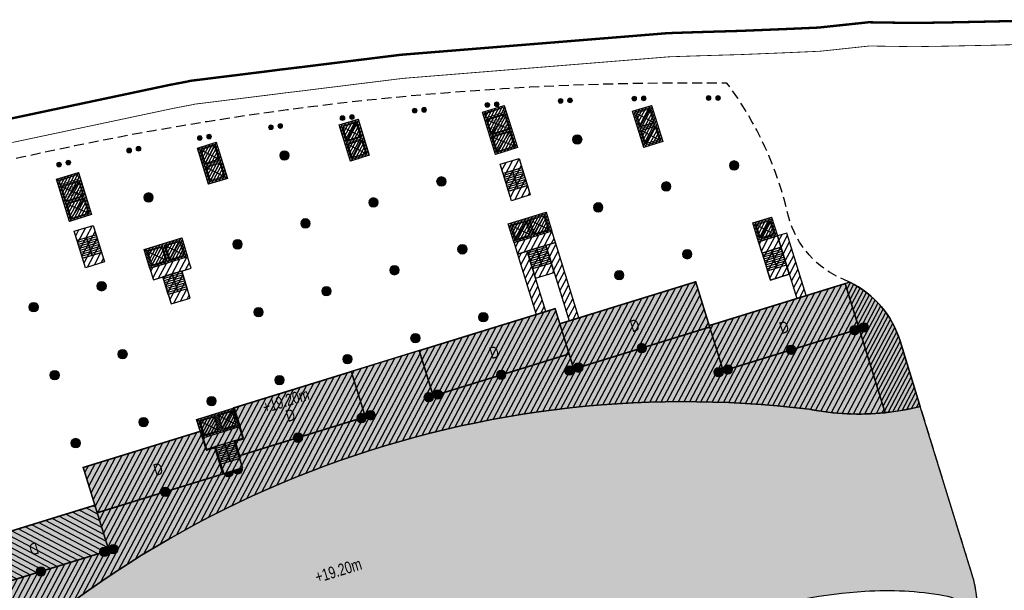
# Model space of a CAD drawing. Header units: millimetres. Extents: x -1402 to -179, y -280 to 6164.
# Tile 80 of 212: x -646 to -521, y 1891 to 1963. Entities that reach past the tile are written whole.
import ezdxf

# ---------------------------------------------------------------- set-up
doc = ezdxf.new("R2010")
doc.units = ezdxf.units.MM
for name, pattern in [('AJN-Limite', [1.25, 0.5, -0.25, 0, -0.25, 0, -0.25]), ('AJN-Projection', [0.375, 0.25, -0.125]), ('DASH', [0.35, 0.25, -0.1])]:
    doc.linetypes.add(name, pattern=pattern)
doc.layers.get('0').update_dxf_attribs({"linetype": 'CONTINUOUS'})
for name, color, linetype, lineweight in [('AJN-2-POT 120', 2, 'CONTINUOUS', 20), ('AJN-2-POT 60', 2, 'CONTINUOUS', 20), ('AJN-2-SBT-C', 2, 'CONTINUOUS', 20), ('AJN-5-ASC-C', 230, 'CONTINUOUS', 30), ('AJN-7-500-A', 10, 'CONTINUOUS', 18), ('GEO-1-LIM-V', 10, 'AJN-Limite', 25)]:
    doc.layers.add(name, color=color, linetype=linetype, lineweight=lineweight)
for name, color, linetype, true_color in [('AJN-2-SBT-H', 7, 'CONTINUOUS', 0x6e6e6e), ('AJN-9-SRF-MARINHORIZON-CIRCULATION 50 %', 7, 'CONTINUOUS', 0xff80ff), ('AJN-9-SRF-MARINHORIZON-CIRUCLATION 100 %', 7, 'CONTINUOUS', 0xd100d1), ('AJN-9-SRF-MARINHORIZON-HOUSING DUPLEX', 7, 'CONTINUOUS', 0x96cd7e), ('AJN-9-SRF-MARINHORIZON-NOT ACCESSIBLE', 7, 'CONTINUOUS', 0xcd6928), ('AJN-9-SRF-MARINHORIZON-TERRACE 50%', 7, 'CONTINUOUS', 0xf8d731)]:
    doc.layers.add(name, color=color, linetype=linetype, true_color=true_color)
for name, color, linetype in [('AJN-2-SBT-P', 251, 'AJN-Projection'), ('AJN-2-SBT-V', 51, 'CONTINUOUS'), ('AJN-8-251-H', 251, 'CONTINUOUS'), ('AJN-8-254-H', 254, 'CONTINUOUS')]:
    doc.layers.add(name, color=color, linetype=linetype)
doc.layers.add('AJN-6-Etang', color=7, linetype='CONTINUOUS', lineweight=15, true_color=0x46a499)
doc.styles.get("Standard").update_dxf_attribs({"font": 'rs.shx', "bigfont": 'hztxt.shx'})

# ---------------------------------------------------------------- blocks, each defined once
blk = doc.blocks.new('1.20diam')
at = {"layer": 'AJN-2-SBT-H'}
h = blk.add_hatch(color=256, dxfattribs=at)
h.dxf.hatch_style = 1
edge = h.paths.add_edge_path()
edge.add_arc((0, 0), 0.6, 0, 360)
at = {"layer": 'AJN-2-POT 120', "linetype": 'Continuous'}
blk.add_circle((0, 0), 0.6, dxfattribs=at)
blk = doc.blocks.new('POT 2X1.2')
at = {"layer": 'AJN-2-POT 120', "linetype": 'Continuous', "rotation": 321.8181818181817}
for p in [(-0.6000000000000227, 0), (0.5999999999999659, 0)]:
    blk.add_blockref('1.20diam', p, dxfattribs=at)
blk = doc.blocks.new('A$C031E58AA')
at = {"layer": 'AJN-2-SBT-H'}
h = blk.add_hatch(color=256, dxfattribs=at)
h.dxf.hatch_style = 1
h.paths.add_polyline_path([(-0.6, 0, 1), (0.6, 0)])
at = {"layer": 'AJN-2-POT 120', "linetype": 'Continuous'}
blk.add_line((0.6000000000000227, 0), (-0.6000000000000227, 0), dxfattribs=at)
blk.add_arc((0, 7.73070496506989e-12), 0.6, 180.0000000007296, 359.9999999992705, dxfattribs=at)
blk = doc.blocks.new('A$C4C7835BE')
for p in [(-0.6000000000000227, 0), (0.6000000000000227, 0)]:
    blk.add_blockref('A$C031E58AA', p)
blk = doc.blocks.new('0.60diam')
at = {"layer": 'AJN-2-SBT-H'}
h = blk.add_hatch(color=256, dxfattribs=at)
h.dxf.hatch_style = 1
edge = h.paths.add_edge_path()
edge.add_arc((0, 5.684341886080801e-14), 0.3, 0, 360)
at = {"layer": 'AJN-2-POT 60', "linetype": 'Continuous'}
blk.add_circle((0, 5.684341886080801e-14), 0.3, dxfattribs=at)
blk = doc.blocks.new('POT 2X0.6')
at = {"layer": 'AJN-2-POT 60'}
for p in [(-0.599999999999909, 0), (-0.599999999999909, 0), (0.6000000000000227, 0), (0.6000000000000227, 0)]:
    blk.add_blockref('0.60diam', p, dxfattribs=at)
blk = doc.blocks.new('A$C46E24FA1')
at = {"layer": 'AJN-2-SBT-V', "linetype": 'Continuous'}
for p, q in [((-2.273736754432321e-13, 2.340000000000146), (1.249999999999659, 2.340000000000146)), ((0, 0), (0, 2.3400000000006)), ((-3.410605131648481e-13, 2.079999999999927), (1.249999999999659, 2.079999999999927)), ((-2.273736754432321e-13, 1.819999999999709), (1.249999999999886, 1.820000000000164)), ((-1.13686837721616e-13, 1.559999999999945), (1.249999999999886, 1.559999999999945)), ((0, 1.299999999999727), (1.25, 1.300000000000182)), ((1.250000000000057, 2.3400000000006), (1.250000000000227, 0)), ((0, 1.039999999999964), (1.250000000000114, 1.039999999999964)), ((0, 0.7799999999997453), (1.249999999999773, 0.7800000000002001)), ((0, 0.5199999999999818), (1.25, 0.5199999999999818)), ((-1.13686837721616e-13, 0.2600000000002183), (1.25, 0.2600000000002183)), ((0, 0), (1.250000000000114, 0))]:
    blk.add_line(p, q, dxfattribs=at)
blk = doc.blocks.new('A$C0264420A')
at = {"layer": 'AJN-9-SRF-MARINHORIZON-CIRCULATION 50 %'}
h = blk.add_hatch(dxfattribs=at)
h.set_pattern_fill('ANSI31', color=256, scale=0.2)
h.set_pattern_definition([(45, (501.2276971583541, -440.6539288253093), (-0.4490128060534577, 0.4490128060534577), [])])
h.paths.add_polyline_path([(-1.250000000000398, 4.840000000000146), (1.250000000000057, 4.840000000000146), (1.250000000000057, 0), (-1.250000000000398, 0)])
at = {"layer": 'AJN-2-SBT-V', "flags": 128}
for points in [[(-1.250000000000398, 3.590000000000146), (-1.250000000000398, 4.840000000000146), (1.249999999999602, 4.840000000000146), (1.249999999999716, 3.590000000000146), (-1.250000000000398, 3.590000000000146)], [(-1.250000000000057, 0), (-1.250000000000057, 1.25), (1.249999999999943, 1.25), (1.250000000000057, 0), (-1.250000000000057, 0)]]:
    blk.add_lwpolyline(points, dxfattribs=at)
at = {"layer": 'AJN-9-SRF-MARINHORIZON-CIRCULATION 50 %'}
blk.add_lwpolyline([(-1.250000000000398, 4.840000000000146), (1.250000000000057, 4.840000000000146), (1.250000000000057, 0), (-1.250000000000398, 0)], close=True, dxfattribs=at)
at = {"linetype": 'Continuous', "rotation": 180}
for p in [(-3.410605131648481e-13, 3.590000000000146), (1.249999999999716, 3.590000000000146)]:
    blk.add_blockref('A$C46E24FA1', p, dxfattribs=at)
blk = doc.blocks.new('A$C63A44B90')
at = {"layer": 'AJN-2-SBT-H'}
h = blk.add_hatch(color=256, dxfattribs=at)
h.dxf.hatch_style = 1
h.paths.add_polyline_path([(-1.449999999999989, 0), (1.449999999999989, 8.881784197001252e-16), (1.449999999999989, 5.600000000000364), (-1.449999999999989, 5.600000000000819)])
h.paths.add_polyline_path([(-1.25, 4.799999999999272), (1.25, 4.799999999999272), (1.249999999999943, 5.400000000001), (-1.250000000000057, 5.400000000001)], flags=16)
h.paths.add_polyline_path([(1.25, 4.599999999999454), (1.25, 2.499999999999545), (-1.25, 2.499999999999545), (-1.25, 4.599999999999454)], flags=16)
h.paths.add_polyline_path([(1.149999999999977, 4.5), (1.149999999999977, 2.599999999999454), (-1.150000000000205, 2.599999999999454), (-1.150000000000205, 4.5)], flags=0)
h.paths.add_polyline_path([(1.25, 2.299999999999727), (1.25, 0.1999999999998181), (-1.25, 0.1999999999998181), (-1.25, 2.299999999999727)], flags=16)
h.paths.add_polyline_path([(1.149999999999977, 2.199999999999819), (1.149999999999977, 0.2999999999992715), (-1.150000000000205, 0.2999999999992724), (-1.150000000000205, 2.199999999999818)], flags=0)
h.paths.add_polyline_path([(-0.9275884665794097, 2.59974879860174), (0.9249672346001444, 2.599748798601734), (0.9249672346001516, 4.498285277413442), (-0.9275884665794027, 4.498285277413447)], flags=8)
at = {"layer": 'AJN-9-SRF-MARINHORIZON-CIRUCLATION 100 %'}
h = blk.add_hatch(dxfattribs=at)
h.set_pattern_fill('ANSI31', color=256, scale=0.1, angle=342.8336973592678)
h.set_pattern_definition([(44.99999999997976, (4295.467990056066, -2573.973389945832), (-0.2245064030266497, 0.2245064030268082), [])])
h.paths.add_polyline_path([(1.449999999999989, 0), (1.450000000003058, 5.599999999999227), (-1.449999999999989, 5.600000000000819), (-1.449999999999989, 8.881784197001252e-16)])
at = {"layer": 'AJN-2-SBT-C', "flags": 128}
for points in [[(-1.449999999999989, 0), (1.449999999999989, 0), (1.449999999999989, 5.600000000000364), (-1.449999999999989, 5.600000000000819)], [(-1.250000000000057, 5.400000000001), (1.249999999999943, 5.400000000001), (1.25, 4.799999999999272), (-1.25, 4.799999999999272)], [(1.25, 2.499999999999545), (-1.25, 2.499999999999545), (-1.25, 4.599999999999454), (1.25, 4.599999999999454)], [(-1.25, 0.1999999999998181), (-1.25, 2.299999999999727), (1.25, 2.299999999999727), (1.25, 0.1999999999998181)]]:
    blk.add_lwpolyline(points, close=True, dxfattribs=at)
at = {"layer": 'AJN-5-ASC-C'}
for p, q in [((1.149999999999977, 4.5), (-1.150000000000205, 2.599999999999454)), ((-1.150000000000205, 4.5), (1.149999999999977, 2.599999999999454)), ((1.149999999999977, 0.2999999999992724), (-1.150000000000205, 2.199999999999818)), ((-1.150000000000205, 0.2999999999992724), (1.149999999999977, 2.199999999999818))]:
    blk.add_line(p, q, dxfattribs=at)
at = {"layer": 'AJN-5-ASC-C', "flags": 128}
for points in [[(1.149999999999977, 4.5), (1.149999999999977, 2.599999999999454), (-1.150000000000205, 2.599999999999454), (-1.150000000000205, 4.5)], [(1.149999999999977, 0.2999999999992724), (1.149999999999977, 2.199999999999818), (-1.150000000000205, 2.199999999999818), (-1.150000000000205, 0.2999999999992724)]]:
    blk.add_lwpolyline(points, close=True, dxfattribs=at)
at = {"layer": 'AJN-8-251-H', "flags": 128}
blk.add_lwpolyline([(1.249999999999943, 5.400000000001), (-1.149999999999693, 5.300000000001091), (-1.249999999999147, 4.800000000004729)], dxfattribs=at)
at = {"layer": 'AJN-9-SRF-MARINHORIZON-CIRUCLATION 100 %'}
blk.add_lwpolyline([(-1.449999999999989, 5.600000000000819), (1.450000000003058, 5.599999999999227), (1.449999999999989, 0), (-1.449999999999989, 0)], close=True, dxfattribs=at)
at = {"layer": 'AJN-7-500-A', "insert": (-1.13686837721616e-13, 3.549999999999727), "char_height": 0.5, "attachment_point": 5}
blk.add_mtext_dynamic_manual_height_columns('{\\fSwis721 LtCn BT|b0|i0|c0|p34;FIRE\\PFITING}', width=11.10498822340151, gutter_width=35.69431197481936, heights=[0], dxfattribs=at)
blk = doc.blocks.new('A$C122A62CA')
at = {"layer": 'AJN-2-SBT-H'}
h = blk.add_hatch(color=256, dxfattribs=at)
h.dxf.hatch_style = 1
h.paths.add_polyline_path([(-1.250000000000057, -4.799999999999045), (1.249999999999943, -4.799999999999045), (1.249999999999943, 2.273736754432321e-13), (-1.249999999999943, -2.273736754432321e-13)])
h.paths.add_polyline_path([(1.050000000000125, -4.599999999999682), (1.050000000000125, -2.499999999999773), (-1.050000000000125, -2.499999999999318), (-1.050000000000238, -4.599999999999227)], flags=16)
h.paths.add_polyline_path([(1.050000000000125, -2.299999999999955), (-1.050000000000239, -2.2999999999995), (-1.050000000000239, -0.1999999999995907), (1.050000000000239, -0.2000000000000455)], flags=16)
at = {"layer": 'AJN-9-SRF-MARINHORIZON-CIRUCLATION 100 %'}
h = blk.add_hatch(dxfattribs=at)
h.set_pattern_fill('ANSI31', color=256, scale=0.1, angle=342.8336973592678)
h.set_pattern_definition([(44.99999999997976, (4295.667990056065, -2579.573389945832), (-0.2245064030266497, 0.2245064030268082), [])])
h.paths.add_polyline_path([(1.249999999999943, -4.799999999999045), (1.249999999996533, -6.822320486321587e-13), (-1.250000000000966, 6.821210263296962e-13), (-1.250000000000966, -4.799999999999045)])
at = {"layer": 'AJN-2-SBT-C', "flags": 128}
for points in [[(-1.249999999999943, -2.273736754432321e-13), (1.249999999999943, 2.273736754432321e-13), (1.249999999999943, -4.799999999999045), (-1.250000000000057, -4.799999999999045)], [(-1.050000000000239, -0.1999999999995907), (-1.050000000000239, -2.2999999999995), (1.050000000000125, -2.299999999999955), (1.050000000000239, -0.2000000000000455)], [(1.050000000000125, -4.599999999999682), (1.050000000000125, -2.499999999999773), (-1.050000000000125, -2.499999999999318), (-1.050000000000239, -4.599999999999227)]]:
    blk.add_lwpolyline(points, close=True, dxfattribs=at)
at = {"layer": 'AJN-5-ASC-C'}
for p, q in [((-0.9000000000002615, -0.3499999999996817), (0.9000000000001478, -2.149999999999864)), ((-0.9000000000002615, -2.149999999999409), (0.9000000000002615, -0.3500000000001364)), ((-0.9000000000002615, -4.449999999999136), (0.9000000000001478, -2.649999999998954)), ((-0.9000000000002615, -2.649999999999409), (0.9000000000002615, -4.449999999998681))]:
    blk.add_line(p, q, dxfattribs=at)
for points in [[(-0.9000000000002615, -0.3499999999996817), (-0.9000000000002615, -2.149999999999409), (0.9000000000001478, -2.149999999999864), (0.9000000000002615, -0.3500000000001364)], [(-0.9000000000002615, -4.449999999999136), (-0.9000000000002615, -2.649999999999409), (0.9000000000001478, -2.649999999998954), (0.9000000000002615, -4.449999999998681)]]:
    blk.add_lwpolyline(points, close=True, dxfattribs=at)
at = {"layer": 'AJN-9-SRF-MARINHORIZON-CIRUCLATION 100 %'}
blk.add_lwpolyline([(-1.250000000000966, 6.821210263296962e-13), (1.249999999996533, -6.821210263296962e-13), (1.249999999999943, -4.799999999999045), (-1.250000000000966, -4.799999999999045)], close=True, dxfattribs=at)
blk = doc.blocks.new('A$C35AE3923')
at = {"layer": 'AJN-9-SRF-MARINHORIZON-HOUSING DUPLEX'}
h = blk.add_hatch(dxfattribs=at)
h.set_pattern_fill('ANSI31', color=256, scale=0.2)
h.set_pattern_definition([(45, (502.577697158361, -2534.103928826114), (-0.4490128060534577, 0.4490128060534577), [])])
h.paths.add_polyline_path([(0, 0), (0, 6), (-15.6000000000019, 5.999999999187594), (-15.60000000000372, 1.899999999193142), (-16.64999999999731, 1.899999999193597), (-16.64999999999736, 0)])
at = {"layer": 'AJN-2-SBT-C', "const_width": 0.2, "flags": 128}
blk.add_lwpolyline([(0, 6), (-15.6000000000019, 5.999999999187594), (-15.60000000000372, 1.899999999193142), (-16.64999999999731, 1.899999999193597), (-16.64999999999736, 0), (0, 0)], close=True, dxfattribs=at)
at = {"layer": 'AJN-7-500-A', "insert": (-8.999999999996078, 2.999999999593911), "char_height": 1.5, "attachment_point": 5, "rotation": 359.9999999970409}
blk.add_mtext_dynamic_manual_height_columns('{\\fSwis721 LtCn BT|b0|i0|c0|p34;D}', width=58.7580560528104, gutter_width=35.69431197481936, heights=[0], dxfattribs=at)
blk = doc.blocks.new('A$C01C72F12')
at = {"layer": 'AJN-9-SRF-MARINHORIZON-HOUSING DUPLEX'}
h = blk.add_hatch(dxfattribs=at)
h.set_pattern_fill('ANSI31', color=256, scale=0.2)
h.set_pattern_definition([(45, (521.8053943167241, -4467.167857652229), (-0.4490128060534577, 0.4490128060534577), [])])
h.paths.add_polyline_path([(16.64999999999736, 0), (16.64999999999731, 3.489999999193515), (15.60000000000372, 3.48999999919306), (15.6000000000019, 5.999999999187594), (0, 6), (0, 0)])
at = {"layer": 'AJN-2-SBT-C', "const_width": 0.2, "flags": 128}
blk.add_lwpolyline([(0, 6), (15.6000000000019, 5.999999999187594), (15.60000000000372, 3.48999999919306), (16.64999999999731, 3.489999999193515), (16.64999999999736, 0), (0, 0)], close=True, dxfattribs=at)
at = {"layer": 'AJN-7-500-A', "insert": (9.00000000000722, 2.999999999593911), "char_height": 1.5, "attachment_point": 5, "rotation": 359.9999999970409}
blk.add_mtext_dynamic_manual_height_columns('{\\fSwis721 LtCn BT|b0|i0|c0|p34;D}', width=58.7580560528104, gutter_width=35.69431197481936, heights=[0], dxfattribs=at)
blk = doc.blocks.new('A$C74AA591F')
at = {"layer": 'AJN-2-SBT-H'}
h = blk.add_hatch(color=256, dxfattribs=at)
h.dxf.hatch_style = 1
h.paths.add_polyline_path([(-1.799999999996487, -2.499999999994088), (-1.799999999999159, -2.299999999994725), (-2.300000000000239, -2.29999999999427), (-2.299999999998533, -0.1999999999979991), (-0.1000000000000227, -0.1999999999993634), (-0.1000000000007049, -2.299999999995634), (-0.5999999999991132, -2.299999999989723), (-0.5999999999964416, -2.499999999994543), (0.600000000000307, -2.499999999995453), (0.5999999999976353, -2.299999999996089), (0.09999999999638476, -2.299999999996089), (0.0999999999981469, -0.1999999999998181), (2.299999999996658, -0.2000000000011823), (2.299999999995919, -2.299999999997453), (1.79999999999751, -2.299999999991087), (1.800000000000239, -2.499999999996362), (2.499999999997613, -2.499999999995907), (2.499999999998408, -1.364242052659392e-12), (-2.499999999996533, 4.547473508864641e-13), (-2.499999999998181, -2.499999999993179)])
at = {"layer": 'AJN-9-SRF-MARINHORIZON-CIRCULATION 50 %'}
h = blk.add_hatch(dxfattribs=at)
h.set_pattern_fill('ANSI31', color=256, scale=0.2, angle=342.8336973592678)
h.set_pattern_definition([(44.99999999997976, (4351.085152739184, -2587.403389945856), (-0.4490128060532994, 0.4490128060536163), [])])
h.paths.add_polyline_path([(1.250000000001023, -3.999999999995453), (2.49999999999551, -3.999999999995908), (2.499999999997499, -2.5), (-2.499999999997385, -2.499999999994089), (-2.499999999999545, -3.999999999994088), (-1.250000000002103, -3.999999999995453), (-1.250000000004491, -7.589999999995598), (1.249999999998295, -7.589999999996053)])
at = {"layer": 'AJN-9-SRF-MARINHORIZON-CIRUCLATION 100 %'}
h = blk.add_hatch(dxfattribs=at)
h.set_pattern_fill('ANSI31', color=256, scale=0.1, angle=342.8336973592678)
h.set_pattern_definition([(44.99999999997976, (4294.417990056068, -2579.573389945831), (-0.2245064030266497, 0.2245064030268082), [])])
h.paths.add_polyline_path([(-2.499999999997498, 1.36413103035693e-12), (-2.499999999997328, -2.499999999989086), (2.499999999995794, -2.499999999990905), (2.499999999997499, -1.364242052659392e-12)])
at = {"layer": 'AJN-2-SBT-C', "flags": 128}
blk.add_lwpolyline([(-0.5999999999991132, -2.299999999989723), (-0.5999999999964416, -2.499999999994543), (0.600000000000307, -2.499999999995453), (0.5999999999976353, -2.299999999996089), (0.09999999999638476, -2.299999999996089), (0.0999999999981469, -0.1999999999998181), (2.299999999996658, -0.2000000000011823), (2.299999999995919, -2.299999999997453), (1.79999999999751, -2.299999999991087), (1.800000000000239, -2.499999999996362), (2.499999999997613, -2.499999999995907), (2.499999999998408, -1.364242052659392e-12), (-2.499999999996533, 4.547473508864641e-13), (-2.499999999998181, -2.499999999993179), (-1.799999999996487, -2.499999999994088), (-1.799999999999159, -2.299999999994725), (-2.300000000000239, -2.29999999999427), (-2.299999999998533, -0.1999999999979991), (-0.1000000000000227, -0.1999999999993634), (-0.1000000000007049, -2.299999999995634)], close=True, dxfattribs=at)
at = {"layer": 'AJN-2-SBT-V'}
for p, q in [((-0.5999999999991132, -2.299999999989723), (-1.799999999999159, -2.299999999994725)), ((1.79999999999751, -2.299999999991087), (0.5999999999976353, -2.299999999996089))]:
    blk.add_line(p, q, dxfattribs=at)
at = {"layer": 'AJN-2-SBT-V', "flags": 128}
for points in [[(2.499999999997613, -2.499999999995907), (-2.499999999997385, -2.499999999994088), (-2.499999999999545, -3.999999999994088), (2.499999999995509, -3.999999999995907)], [(-1.250000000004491, -6.339999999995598), (-1.250000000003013, -7.589999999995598), (1.249999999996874, -7.589999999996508), (1.249999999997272, -6.339999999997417)]]:
    blk.add_lwpolyline(points, close=True, dxfattribs=at)
at = {"layer": 'AJN-5-ASC-C'}
for p, q in [((-0.2499999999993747, -2.149999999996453), (-2.149999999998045, -0.3499999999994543)), ((-2.149999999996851, -2.149999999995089), (-0.2499999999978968, -0.3500000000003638)), ((2.149999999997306, -2.149999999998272), (0.2499999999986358, -0.3500000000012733)), ((0.2499999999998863, -2.149999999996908), (2.149999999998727, -0.3500000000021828))]:
    blk.add_line(p, q, dxfattribs=at)
for points in [[(-0.2499999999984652, -2.149999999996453), (-0.2499999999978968, -0.3500000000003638), (-2.149999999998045, -0.3499999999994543), (-2.149999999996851, -2.149999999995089)], [(2.149999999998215, -2.149999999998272), (2.149999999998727, -0.3500000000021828), (0.2499999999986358, -0.3500000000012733), (0.2499999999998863, -2.149999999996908)]]:
    blk.add_lwpolyline(points, close=True, dxfattribs=at)
at = {"layer": 'AJN-9-SRF-MARINHORIZON-CIRCULATION 50 %'}
blk.add_lwpolyline([(-1.250000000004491, -7.589999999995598), (1.249999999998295, -7.589999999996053), (1.250000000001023, -3.999999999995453), (2.499999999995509, -3.999999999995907), (2.499999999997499, -2.5), (-2.499999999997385, -2.499999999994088), (-2.499999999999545, -3.999999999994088), (-1.250000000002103, -3.999999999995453)], close=True, dxfattribs=at)
at = {"layer": 'AJN-9-SRF-MARINHORIZON-CIRUCLATION 100 %'}
blk.add_lwpolyline([(-2.499999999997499, 1.364242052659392e-12), (2.499999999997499, -1.364242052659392e-12), (2.499999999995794, -2.499999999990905), (-2.499999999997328, -2.499999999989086)], close=True, dxfattribs=at)
at = {"linetype": 'Continuous', "rotation": 179.9999999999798}
for p in [(-1.932676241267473e-12, -3.999999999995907), (1.249999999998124, -3.999999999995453)]:
    blk.add_blockref('A$C46E24FA1', p, dxfattribs=at)
blk = doc.blocks.new('A$C5EFB703C')
at = {"layer": 'AJN-9-SRF-MARINHORIZON-HOUSING DUPLEX'}
h = blk.add_hatch(dxfattribs=at)
h.set_pattern_fill('ANSI31', color=256, scale=0.2)
h.set_pattern_definition([(45, (486.6825661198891, -1004.422062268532), (-0.4490128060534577, 0.4490128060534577), [])])
h.paths.add_polyline_path([(-18, 6), (-18, 0), (0, 0), (0, 6)])
at = {"layer": 'AJN-2-SBT-C', "const_width": 0.2, "flags": 128}
blk.add_lwpolyline([(-18, 6), (0, 6), (0, 0), (-18, 0)], close=True, dxfattribs=at)
at = {"layer": 'AJN-7-500-A', "insert": (-9.000000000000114, 2.999999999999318), "char_height": 1.5, "attachment_point": 5, "rotation": 359.9999999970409}
blk.add_mtext_dynamic_manual_height_columns('{\\fSwis721 LtCn BT|b0|i0|c0|p34;D}', width=58.7580560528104, gutter_width=35.69431197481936, heights=[0], dxfattribs=at)
blk = doc.blocks.new('A$C34226821')
at = {"layer": 'AJN-2-SBT-H'}
h = blk.add_hatch(color=256, dxfattribs=at)
h.dxf.hatch_style = 1
h.paths.add_polyline_path([(-1.25, -2.499999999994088), (-0.5000000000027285, -2.499999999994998), (-0.5, -2.299999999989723), (-1.049999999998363, -2.299999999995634), (-1.049999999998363, -0.1999999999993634), (1.050000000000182, -0.1999999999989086), (1.050000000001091, -2.29999999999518), (0.5, -2.29999999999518), (0.4999999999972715, -2.499999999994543), (1.249999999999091, -2.499999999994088), (1.249999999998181, 4.547473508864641e-13), (-1.25, 4.547473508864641e-13)])
at = {"layer": 'AJN-9-SRF-MARINHORIZON-CIRCULATION 50 %'}
h = blk.add_hatch(dxfattribs=at)
h.set_pattern_fill('ANSI31', color=256, scale=0.2, angle=162.833697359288)
h.set_pattern_definition([(225, (-4351.0851527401, 2577.973389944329), (0.4490128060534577, -0.4490128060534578), [])])
h.paths.add_polyline_path([(-1.250000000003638, -7.589999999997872), (1.249999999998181, -7.589999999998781), (1.249999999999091, -2.499999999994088), (-1.250000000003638, -2.499999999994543)])
at = {"layer": 'AJN-9-SRF-MARINHORIZON-CIRUCLATION 100 %'}
h = blk.add_hatch(dxfattribs=at)
h.set_pattern_fill('ANSI31', color=256, scale=0.1, angle=162.833697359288)
h.set_pattern_definition([(225, (-4293.267990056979, 2577.073389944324), (0.2245064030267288, -0.2245064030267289), [])])
h.paths.add_polyline_path([(1.249999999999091, -2.499999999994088), (1.249999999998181, 4.547473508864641e-13), (-1.249999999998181, -4.549693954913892e-13), (-1.249999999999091, -2.499999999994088)])
at = {"layer": 'AJN-2-SBT-C', "flags": 128}
blk.add_lwpolyline([(0.5, -2.29999999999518), (1.050000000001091, -2.29999999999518), (1.050000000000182, -0.1999999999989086), (-1.049999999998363, -0.1999999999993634), (-1.049999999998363, -2.299999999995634), (-0.5, -2.299999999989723), (-0.5000000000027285, -2.499999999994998), (-1.25, -2.499999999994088), (-1.25, 4.547473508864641e-13), (1.249999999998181, 4.547473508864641e-13), (1.249999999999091, -2.499999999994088), (0.4999999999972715, -2.499999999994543)], close=True, dxfattribs=at)
at = {"layer": 'AJN-2-SBT-V'}
blk.add_line((0.5, -2.299999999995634), (-0.5000000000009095, -2.299999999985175), dxfattribs=at)
at = {"layer": 'AJN-2-SBT-V', "flags": 128}
for points in [[(-1.25, -2.499999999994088), (1.249999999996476, -2.499999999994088), (1.249999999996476, -3.999999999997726), (-1.25, -3.999999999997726)], [(1.249999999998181, -6.339999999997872), (1.249999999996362, -7.589999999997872), (-1.250000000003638, -7.589999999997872), (-1.250000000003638, -6.339999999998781)]]:
    blk.add_lwpolyline(points, close=True, dxfattribs=at)
at = {"layer": 'AJN-5-ASC-C'}
for p, q in [((-0.8999999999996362, -2.149999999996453), (0.8999999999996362, -0.3500000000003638)), ((0.8999999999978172, -2.149999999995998), (-0.9000000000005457, -0.3500000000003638))]:
    blk.add_line(p, q, dxfattribs=at)
blk.add_lwpolyline([(-0.9000000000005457, -2.149999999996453), (-0.9000000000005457, -0.3500000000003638), (0.8999999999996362, -0.3500000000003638), (0.8999999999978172, -2.149999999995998)], close=True, dxfattribs=at)
at = {"layer": 'AJN-9-SRF-MARINHORIZON-CIRCULATION 50 %'}
blk.add_lwpolyline([(1.249999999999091, -2.499999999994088), (-1.250000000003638, -2.499999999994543), (-1.250000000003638, -7.589999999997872), (1.249999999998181, -7.589999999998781)], close=True, dxfattribs=at)
at = {"layer": 'AJN-9-SRF-MARINHORIZON-CIRUCLATION 100 %'}
blk.add_lwpolyline([(1.249999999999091, -2.499999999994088), (-1.249999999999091, -2.499999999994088), (-1.249999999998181, -4.547473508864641e-13), (1.249999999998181, 4.547473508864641e-13)], close=True, dxfattribs=at)
at = {"linetype": 'Continuous', "xscale": -1, "rotation": 180}
for p in [(-1.250000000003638, -3.999999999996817), (-3.637978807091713e-12, -3.999999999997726)]:
    blk.add_blockref('A$C46E24FA1', p, dxfattribs=at)

msp = doc.modelspace()

# ---------------------------------------------------------------- hatches: boundary and pattern name
at = {"layer": 'AJN-6-Etang', "linetype": 'Continuous', "transparency": 33554687}
h = msp.add_hatch(color=256, dxfattribs=at)
h.dxf.hatch_style = 1
h.set_gradient(color1=(181, 223, 247), rotation=200, centered=1, tint=0.800000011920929, name='INVCURVED')
edge = h.paths.add_edge_path()
edge.add_arc((-536.1331980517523, 1849.417541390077), 41.76902211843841, 80.08128101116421, 93.81348574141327, ccw=False)
edge.add_arc((-529.9721789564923, 1884.650621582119), 6.001325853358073, 8.314213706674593, 80.08128101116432, ccw=False)
edge.add_line((-524.0339273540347, 1885.518423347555), (-524.8218382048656, 1890.909992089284))
edge.add_arc((-539.6641874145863, 1888.740966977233), 15.00000000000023, 8.314213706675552, 17.11641258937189)
edge.add_line((-525.3285562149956, 1893.155678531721), (-531.8922719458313, 1914.469643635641))
edge.add_arc((-539.6903833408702, 1946.37856248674), 32.84797776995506, 259.0174260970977, 283.7331395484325, ccw=False)
edge.add_arc((-561.8123215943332, 1784.378913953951), 130.7194739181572, 83.02942774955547, 139.3583344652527)
edge.add_arc((-801.5518826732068, 2008.592369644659), 197.7256147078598, 293.8823795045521, 315.3027358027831, ccw=False)
edge.add_arc((-691.6662761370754, 1757.774338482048), 76.11284403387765, 109.1621766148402, 113.0774477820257, ccw=False)
edge.add_arc((-700.3908612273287, 1782.881288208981), 49.53320314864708, 76.1865285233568, 109.16217663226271, ccw=False)
edge.add_arc((6736.442926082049, 42952.96636338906), 41786.9397942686, 259.764921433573, 259.7784708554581)
edge.add_arc((-676.0644756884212, 1853.926779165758), 24.85499872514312, 263.5898590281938, 326.3375928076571)
edge.add_arc((-2060.139441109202, 2681.808366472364), 1637.60381086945, 329.0722052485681, 329.5217709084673)
edge.add_arc((-607.3271954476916, 1827.944119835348), 47.56153281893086, 102.10276570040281, 150.7305022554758, ccw=False)
edge.add_arc((-545.9599434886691, 1628.331226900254), 256.247943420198, 101.20186661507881, 106.16469985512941, ccw=False)
edge.add_line((-595.7402857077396, 1879.69734640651), (-581.894087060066, 1882.067430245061))
edge.add_arc((-618.1463783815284, 2105.268334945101), 226.1257890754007, 279.2254205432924, 286.4139132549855)
edge.add_arc((-534.1899581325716, 1820.26442650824), 70.98682985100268, 93.8134857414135, 106.41391325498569, ccw=False)
at = {"layer": 'AJN-8-254-H'}
h = msp.add_hatch(color=255, dxfattribs=at)
h.dxf.hatch_style = 1
edge = h.paths.add_edge_path()
edge.add_line((-577.5167865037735, 1924.962925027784), (-578.1070788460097, 1926.873829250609))
edge.add_line((-578.1070788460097, 1926.873829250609), (-623.4910541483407, 1912.854386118))
edge.add_line((-623.4910541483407, 1912.854386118), (-623.0217717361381, 1911.335217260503))
edge.add_line((-623.0217717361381, 1911.335217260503), (-637.8312794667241, 1906.760451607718))
edge.add_line((-637.8312794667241, 1906.760451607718), (-636.3555486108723, 1901.983191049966))
edge.add_line((-636.3555486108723, 1901.983191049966), (-651.1650563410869, 1897.408425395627))
edge.add_line((-651.1650563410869, 1897.408425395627), (-651.6343387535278, 1898.927594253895))
edge.add_line((-651.6343387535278, 1898.927594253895), (-656.4086478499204, 1897.44230887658))
edge.add_line((-656.4086478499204, 1897.44230887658), (-652.895422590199, 1886.069237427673))
edge.add_line((-652.895422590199, 1886.069237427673), (-676.0945145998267, 1872.49885998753))
edge.add_line((-676.0945145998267, 1872.49885998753), (-674.5797734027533, 1869.909350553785))
edge.add_line((-674.5797734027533, 1869.909350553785), (-692.2747545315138, 1859.558619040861))
edge.add_line((-692.2747545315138, 1859.558619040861), (-691.4719416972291, 1858.186179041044))
edge.add_line((-691.4719416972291, 1858.186179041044), (-722.5460548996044, 1840.00928467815))
edge.add_line((-722.5460548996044, 1840.00928467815), (-721.7432420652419, 1838.636844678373))
edge.add_line((-721.7432420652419, 1838.636844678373), (-735.1223741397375, 1830.810681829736))
edge.add_arc((-735.4361959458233, 1850.548579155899), 19.74039196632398, 224.6064079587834, 270.9108949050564, ccw=False)
edge.add_arc((-722.7767510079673, 1854.056911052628), 31.86463938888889, 213.0342114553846, 247.3748419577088)
edge.add_arc((-731.572792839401, 1832.951902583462), 9.000000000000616, 247.3748419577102, 297.9607097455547)
edge.add_arc((-691.6662761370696, 1757.774338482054), 76.1128440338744, 113.07744778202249, 117.96070974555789, ccw=False)
edge.add_arc((-801.5518826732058, 2008.592369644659), 197.7256147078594, 293.8823795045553, 315.3027358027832)
edge.add_arc((-561.8123215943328, 1784.378913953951), 130.7194739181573, 83.02942774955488, 139.3583344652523, ccw=False)
edge.add_arc((-539.6903833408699, 1946.378562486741), 32.84797776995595, 259.0174260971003, 283.7331395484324)
edge.add_line((-531.8922719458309, 1914.469643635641), (-534.4543508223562, 1922.789335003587))
edge.add_arc((-546.2312466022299, 1919.162597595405), 12.32268227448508, 17.11640393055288, 63.91805595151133)
edge.add_line((-540.8135035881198, 1930.230413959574), (-558.6068007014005, 1924.733933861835))
edge.add_line((-558.6068007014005, 1924.733933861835), (-560.3186484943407, 1930.27555610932))
edge.add_line((-560.3186484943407, 1930.27555610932), (-577.5167865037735, 1924.962925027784))
at = {"layer": 'AJN-9-SRF-MARINHORIZON-CIRCULATION 50 %'}
h = msp.add_hatch(dxfattribs=at)
h.set_pattern_fill('ANSI31', color=256, scale=0.2, angle=17.16630264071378)
h.set_pattern_definition([(62.16630264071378, (325.9112556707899, 807.3657286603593), (-0.5615346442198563, 0.2964858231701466), [])])
h.paths.add_polyline_path([(-547.523556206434, 1928.157629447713), (-546.3292410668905, 1928.526562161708), (-548.778954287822, 1936.456814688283), (-549.9732694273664, 1936.087881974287)])
h = msp.add_hatch(dxfattribs=at)
h.set_pattern_fill('ANSI31', color=256, scale=0.2, angle=17.16630264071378)
h.set_pattern_definition([(62.16630264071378, (298.1624447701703, 803.681655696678), (-0.5615346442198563, 0.2964858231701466), [])])
h.paths.add_polyline_path([(-578.0796179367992, 1935.255311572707), (-579.273933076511, 1934.886378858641), (-576.3224713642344, 1925.331857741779), (-575.1281562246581, 1925.700790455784)])
h = msp.add_hatch(dxfattribs=at)
h.set_pattern_fill('ANSI31', color=256, scale=0.2, angle=17.16630264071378)
h.set_pattern_definition([(62.16630264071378, (294.0606582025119, 801.713345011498), (-0.5615346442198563, 0.2964858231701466), [])])
h.paths.add_polyline_path([(-580.495709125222, 1926.135963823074), (-579.3013939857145, 1926.504896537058), (-581.6625633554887, 1934.148513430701), (-582.8568784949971, 1933.779580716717)])
at = {"layer": 'AJN-9-SRF-MARINHORIZON-NOT ACCESSIBLE'}
h = msp.add_hatch(dxfattribs=at)
h.set_pattern_fill('ANSI31', color=256, scale=0.15)
h.set_pattern_definition([(62.16630264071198, (-675.2100222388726, 136.2834458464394), (-0.4211509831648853, 0.2223643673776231), [])])
h.paths.add_polyline_path([(-540.8135035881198, 1930.230413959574), (-541.4086626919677, 1930.046564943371), (-536.3590719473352, 1913.699945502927, 0.03453817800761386), (-531.8922719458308, 1914.469643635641), (-534.4543508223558, 1922.789335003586, 0.2070975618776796)])
at = {"layer": 'AJN-9-SRF-MARINHORIZON-TERRACE 50%', "true_color": 0xf8d731, "transparency": 33554559}
h = msp.add_hatch(dxfattribs=at)
h.set_pattern_fill('ANSI31', color=40, scale=0.2)
h.set_pattern_definition([(62.16630264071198, (-675.2100222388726, 136.2834458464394), (-0.5615346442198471, 0.2964858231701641), [])])
h.paths.add_polyline_path([(-636.0604024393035, 1901.027738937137), (-634.5846715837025, 1896.250478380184), (-652.9771247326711, 1890.568914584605), (-654.0603111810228, 1894.075423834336), (-655.2546263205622, 1893.706491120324), (-652.895422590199, 1886.069237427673), (-660.5574579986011, 1881.587307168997), (-657.5885652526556, 1876.511868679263), (-673.1256218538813, 1867.423421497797), (-671.61088065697, 1864.833912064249), (-688.3132165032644, 1855.063831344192), (-687.4498140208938, 1853.587810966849), (-716.2796857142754, 1836.723692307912), (-715.4768728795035, 1835.35125230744), (-732.0929043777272, 1825.631684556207), (-731.1170646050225, 1823.963448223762, 0.1097748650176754), (-727.3529990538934, 1825.002478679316, -0.02131047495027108), (-721.5006108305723, 1827.796317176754, 0.09373704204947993), (-661.0019790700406, 1869.519930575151, -0.2508528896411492), (-545.948265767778, 1914.13218980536, 0.07344984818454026), (-536.3590719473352, 1913.699945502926), (-539.6377856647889, 1924.31385227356), (-556.8359236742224, 1919.001221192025), (-558.5477714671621, 1924.54284343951), (-575.7459094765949, 1919.230212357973), (-576.3362018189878, 1921.141116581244), (-593.5343398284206, 1915.828485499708), (-595.3052168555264, 1921.561198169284), (-603.9042858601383, 1918.904882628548), (-602.1334088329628, 1913.172169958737), (-618.1372317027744, 1908.228471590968), (-617.6679492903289, 1906.70930273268)])

# ---------------------------------------------------------------- linework, layer by layer
at = {"layer": 'AJN-2-SBT-P', "ltscale": 5, "flags": 128}
msp.add_lwpolyline([(-767.6830869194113, 1872.148074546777, -0.05121987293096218), (-760.7108442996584, 1864.390733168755, -0.08997890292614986), (-756.5121108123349, 1855.404548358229, 0.02060412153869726), (-755.4064137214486, 1850.675734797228, 0.06468475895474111), (-749.490318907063, 1836.686230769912, 0.03286619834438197), (-732.1687331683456, 1809.756508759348, 0.002338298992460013), (-729.3480626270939, 1806.256450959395, 0.01445521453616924), (-711.1978379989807, 1785.221318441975, 0.08916851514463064), (-704.9170514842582, 1780.425665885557, 0.3184438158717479), (-696.5850652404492, 1781.619676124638, 0.07982005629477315), (-692.9450630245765, 1786.382337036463, -0.007477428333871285), (-687.9677464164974, 1795.317687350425, -0.04115969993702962), (-685.263491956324, 1799.224564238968, -0.02993334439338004), (-663.9580859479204, 1822.205656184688, 0.1132434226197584), (-647.8496234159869, 1844.993567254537, -0.01578281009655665), (-646.0592934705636, 1849.367558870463, -0.02498436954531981), (-643.8799997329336, 1853.561335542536, 0.3128781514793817), (-612.4261998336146, 1840.139733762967, 0.06210957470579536), (-579.2684073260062, 1851.393528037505, -0.07904304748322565), (-540.4176712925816, 1863.328165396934, -0.00945298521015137), (-526.7406037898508, 1864.462102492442, 0.4573830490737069), (-521.7931540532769, 1870.185110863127), (-524.0339273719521, 1885.518423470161), (-524.8218382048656, 1890.909992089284, 0.03842573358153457), (-525.3285562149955, 1893.15567853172), (-534.454351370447, 1922.789336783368, 0.2247122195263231), (-541.5702899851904, 1930.569787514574, -0.2328075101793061), (-548.5503743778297, 1938.441527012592, 0.1068267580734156), (-556.3714938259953, 1955.453928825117), (-560.7691083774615, 1955.453928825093, 0.1422323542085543), (-768.0204055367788, 1895.280947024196)], format="xyb", dxfattribs=at)
at = {"layer": 'AJN-2-SBT-V'}
msp.add_line((-603.904285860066, 1918.904882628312), (-595.3052168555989, 1921.561198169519), dxfattribs=at)
at = {"layer": 'AJN-2-SBT-V', "flags": 128}
msp.add_lwpolyline([(-541.4086626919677, 1930.046564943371), (-540.8135035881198, 1930.230413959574, -0.2070975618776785), (-534.4543508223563, 1922.789335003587), (-531.8922719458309, 1914.469643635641, -0.1082626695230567), (-545.9482657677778, 1914.13218980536, 0.2508528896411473), (-661.0019790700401, 1869.519930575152, -0.09373704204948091), (-721.500610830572, 1827.796317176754, 0.02131047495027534), (-727.3529990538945, 1825.002478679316, -0.2243781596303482), (-735.0350987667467, 1824.644530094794, -0.1509708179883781), (-749.4903189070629, 1836.686230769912, 0.2048362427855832), (-735.1223741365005, 1830.810681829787)], format="xyb", dxfattribs=at)
at = {"layer": 'AJN-2-SBT-V'}
msp.add_lwpolyline([(-538.9112035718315, 1891.094080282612, -0.05998985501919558), (-528.9384449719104, 1890.56224623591, -0.3237964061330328), (-524.0339273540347, 1885.518423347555), (-524.8218382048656, 1890.909992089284, 0.03842573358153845), (-525.3285562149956, 1893.155678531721), (-531.8922719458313, 1914.469643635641, -0.1082626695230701), (-545.9482657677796, 1914.13218980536, 0.2508528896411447), (-661.0019790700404, 1869.519930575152, -0.0937370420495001), (-721.5006108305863, 1827.796317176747, -0.01708525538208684), (-716.6497959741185, 1829.670018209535, -0.144884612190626), (-688.5642251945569, 1830.981900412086, 5.912050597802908e-05), (-678.8394075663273, 1829.227169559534, 0.2808412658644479), (-655.3772131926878, 1840.149691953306, 0.00196160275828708), (-648.8165320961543, 1851.197815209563, -0.215421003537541), (-617.2992204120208, 1874.448508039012, -0.02165783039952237), (-595.7402857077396, 1879.69734640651), (-581.894087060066, 1882.067430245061, 0.03137600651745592), (-554.2490190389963, 1888.358215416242, -0.05503520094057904)], format="xyb", close=True, dxfattribs=at)
at = {"layer": 'AJN-9-SRF-MARINHORIZON-CIRCULATION 50 %', "flags": 128}
for points in [[(-548.778954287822, 1936.456814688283), (-549.9732694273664, 1936.087881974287), (-547.523556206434, 1928.157629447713), (-546.3292410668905, 1928.526562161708)], [(-578.0796179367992, 1935.255311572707), (-579.273933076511, 1934.886378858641), (-576.3224713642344, 1925.331857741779), (-575.1281562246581, 1925.700790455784)], [(-581.6625633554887, 1934.148513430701), (-582.8568784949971, 1933.779580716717), (-580.495709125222, 1926.135963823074), (-579.3013939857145, 1926.504896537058)]]:
    msp.add_lwpolyline(points, close=True, dxfattribs=at)
at = {"layer": 'AJN-9-SRF-MARINHORIZON-NOT ACCESSIBLE', "flags": 128}
msp.add_lwpolyline([(-534.4543508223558, 1922.789335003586, 0.2070975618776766), (-540.8135035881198, 1930.230413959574), (-541.4086626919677, 1930.046564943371), (-536.3590719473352, 1913.699945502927, 0.03453817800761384), (-531.8922719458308, 1914.469643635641)], format="xyb", close=True, dxfattribs=at)
at = {"layer": 'AJN-9-SRF-MARINHORIZON-TERRACE 50%', "color": 40, "true_color": 0xf8d731, "transparency": 33554559, "flags": 128}
msp.add_lwpolyline([(-661.0019790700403, 1869.519930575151, -0.2508528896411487), (-545.9482657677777, 1914.13218980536, 0.0734498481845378), (-536.3590719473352, 1913.699945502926), (-539.6377856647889, 1924.31385227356), (-556.8359236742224, 1919.001221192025), (-558.5477714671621, 1924.54284343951), (-575.7459094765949, 1919.230212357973), (-576.3362018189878, 1921.141116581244), (-593.5343398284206, 1915.828485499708), (-595.3052168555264, 1921.561198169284), (-603.9042858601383, 1918.904882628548), (-602.1334088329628, 1913.172169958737), (-618.1372317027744, 1908.228471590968), (-617.6679492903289, 1906.70930273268), (-636.0604024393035, 1901.027738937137), (-634.5846715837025, 1896.250478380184), (-652.9771247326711, 1890.568914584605)], format="xyb", dxfattribs=at)
at = {"layer": 'GEO-1-LIM-V', "linetype": 'Continuous', "ltscale": 25, "const_width": 0.3}
msp.add_lwpolyline([(-519.3978180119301, 1963.323564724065), (-522.8727993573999, 1963.240381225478), (-528.0328505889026, 1963.1320024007), (-532.6230184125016, 1963.055130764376), (-538.4653241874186, 1963.143860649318), (-544.78735829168, 1962.471467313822), (-548.8842307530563, 1962.290446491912), (-550.7317837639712, 1962.214848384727), (-554.5838173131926, 1962.057231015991), (-560.1062364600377, 1961.893409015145), (-563.8705609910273, 1961.767739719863), (-568.0312107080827, 1961.426633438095), (-571.8413346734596, 1961.117901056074), (-577.5862903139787, 1960.652390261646), (-585.2830575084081, 1960.028725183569), (-589.1066534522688, 1959.718901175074), (-592.946043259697, 1959.407797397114), (-597.6497304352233, 1959.0266600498), (-601.411003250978, 1958.560869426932), (-605.1832853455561, 1958.093715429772), (-608.981144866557, 1957.623393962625), (-610.9189722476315, 1957.383416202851), (-612.7981530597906, 1957.162102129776), (-614.7177716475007, 1956.912978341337), (-616.6212367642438, 1956.677255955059), (-618.5250564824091, 1956.441489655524), (-620.4414612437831, 1956.204164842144), (-624.2503464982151, 1955.732477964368), (-624.695492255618, 1955.629127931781), (-626.8973120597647, 1955.210277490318), (-628.7209430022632, 1954.82341611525), (-630.6348667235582, 1954.417400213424), (-632.4190100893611, 1954.038915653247), (-634.3427333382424, 1953.630820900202), (-636.2958620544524, 1953.216488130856), (-638.1979508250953, 1952.812982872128), (-639.9880201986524, 1952.43324118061), (-641.896297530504, 1952.028423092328), (-643.737454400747, 1951.637843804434), (-645.4893456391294, 1951.266201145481), (-647.4403967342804, 1950.852309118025)], dxfattribs=at)
at = {"layer": 'GEO-1-LIM-V', "linetype": 'DASH', "ltscale": 5, "const_width": 0.1}
msp.add_lwpolyline([(-519.328939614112, 1960.324354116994), (-522.8054045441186, 1960.241135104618), (-527.976235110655, 1960.132529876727), (-532.6206793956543, 1960.054749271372), (-538.3289621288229, 1960.14144368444), (-544.5622894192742, 1959.478484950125), (-548.7566917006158, 1959.293154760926), (-550.6091325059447, 1959.217356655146), (-554.4780105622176, 1959.059050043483), (-560.0117098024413, 1958.894893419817), (-563.6978465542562, 1958.771834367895), (-567.7860814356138, 1958.436664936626), (-571.5990403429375, 1958.127701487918), (-577.3439959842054, 1957.66219069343), (-585.0407631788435, 1957.038525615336), (-588.8643591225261, 1956.728701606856), (-592.7037489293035, 1956.417597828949), (-597.344096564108, 1956.04159285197), (-601.0423039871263, 1955.583612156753), (-604.814586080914, 1955.11645815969), (-608.6124456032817, 1954.646136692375), (-610.5591745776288, 1954.405056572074), (-612.4296476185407, 1954.184768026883), (-614.3403710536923, 1953.936798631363), (-616.2525374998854, 1953.699998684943), (-618.1563572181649, 1953.464232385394), (-620.072761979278, 1953.226907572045), (-623.7253194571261, 1952.774580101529), (-624.0756917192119, 1952.693233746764), (-626.3056496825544, 1952.269030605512), (-628.0983833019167, 1951.888723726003), (-630.0123070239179, 1951.482707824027), (-631.7964503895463, 1951.104223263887), (-633.7201736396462, 1950.696128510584), (-635.6733023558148, 1950.281795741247), (-637.575391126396, 1949.878290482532), (-639.3654604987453, 1949.49854879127), (-641.2737378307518, 1949.093730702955), (-643.1148947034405, 1948.703151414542), (-644.8667859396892, 1948.331508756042), (-646.8178370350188, 1947.917616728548)], dxfattribs=at)

# ---------------------------------------------------------------- block references
for name, p, rotation in [('A$C63A44B90', (-584.2756338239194, 1946.84277838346), 17.16630264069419), ('A$C122A62CA', (-567.107010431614, 1952.250954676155), 17.1663026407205), ('A$C122A62CA', (-604.2481458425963, 1950.511397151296), 17.1663026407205), ('A$C122A62CA', (-622.1841492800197, 1947.587396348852), 17.1663026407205), ('A$C0264420A', (-582.4457275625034, 1940.918975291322), 17.16630264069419), ('A$C63A44B90', (-638.1721879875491, 1938.357411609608), 17.16630264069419), ('A$C74AA591F', (-581.6488329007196, 1938.339254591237), 17.16630264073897), ('A$C34226821', (-551.905449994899, 1938.107579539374), 17.16630264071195), ('A$C0264420A', (-636.3422817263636, 1932.433608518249), 17.16630264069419), ('A$C74AA591F', (-627.7432127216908, 1935.089924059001), 17.16630264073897), ('A$C5EFB703C', (-558.547771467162, 1924.542843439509), 17.16630264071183), ('A$C5EFB703C', (-539.6377856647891, 1924.31385227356), 17.16630264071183), ('A$C5EFB703C', (-576.3362018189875, 1921.141116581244), 17.16630264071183), ('A$C35AE3923', (-602.1334088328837, 1913.172169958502), 17.16630264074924), ('A$C74AA591F', (-621.1024238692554, 1913.59225154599), 17.16630264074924), ('A$C01C72F12', (-636.0604024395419, 1901.027738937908), 17.16630264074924), ('A$C4C7835BE', (-618.862264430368, 1906.340370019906), 17.1663026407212)]:
    msp.add_blockref(name, p, dxfattribs=dict(rotation=rotation))
at = {"xscale": -1, "rotation": 17.16630264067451}
msp.add_blockref('A$C01C72F12', (-634.5846715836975, 1896.250478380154), dxfattribs=at)
at = {"layer": 'AJN-2-POT 120', "linetype": 'Continuous', "rotation": 321.8181818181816}
for p in [(-575.3076321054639, 1948.304778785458), (-612.3602236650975, 1946.278585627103), (-555.4531785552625, 1945.018340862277), (-592.5057701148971, 1942.992147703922), (-564.0522475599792, 1942.362025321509), (-629.5583616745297, 1940.965954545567), (-601.104839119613, 1940.335832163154), (-572.651316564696, 1939.705709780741), (-609.7039081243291, 1937.679516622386), (-618.3029771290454, 1935.023201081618), (-589.8494545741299, 1934.393078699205), (-561.3959320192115, 1933.762956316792), (-598.448523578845, 1931.736763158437), (-569.995001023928, 1931.106640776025), (-635.5011151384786, 1929.710570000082), (-607.0475925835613, 1929.080447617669), (-644.1001841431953, 1927.054254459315), (-615.6466615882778, 1926.424132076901), (-587.1931390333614, 1925.794009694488), (-595.792208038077, 1923.13769415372), (-567.1468404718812, 1921.886527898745), (-632.8447995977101, 1921.111500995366), (-548.2368546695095, 1921.657536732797), (-604.3912770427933, 1920.481378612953), (-641.4438686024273, 1918.455185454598), (-584.9352708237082, 1918.484801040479), (-612.9903460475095, 1917.825063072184), (-621.589415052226, 1915.168747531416), (-630.1884840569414, 1912.512431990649), (-638.7875530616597, 1909.85611644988), (-610.6424450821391, 1910.540793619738), (-627.4613334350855, 1903.684054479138), (-643.1837405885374, 1893.594162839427)]:
    msp.add_blockref('1.20diam', p, dxfattribs=at)
at = {"layer": 'AJN-2-POT 120', "rotation": 17.16630264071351}
for p in [(-539.6377856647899, 1924.313852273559), (-575.7459094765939, 1919.230212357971), (-556.8359236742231, 1919.001221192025), (-593.5343398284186, 1915.828485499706), (-602.0433760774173, 1913.197109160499), (-634.5846715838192, 1896.250478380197)]:
    msp.add_blockref('POT 2X1.2', p, dxfattribs=at)
at = {"layer": 'AJN-2-POT 60'}
msp.add_blockref('POT 2X0.6', (-558.0898843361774, 1953.553928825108), dxfattribs=at)
for p, rotation in [((-586.0913046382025, 1952.720498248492), 3.802010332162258), ((-576.8256856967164, 1953.219047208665), 2.424850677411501), ((-567.4913831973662, 1953.495252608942), 1.038923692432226), ((-604.4212835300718, 1951.071881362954), 6.533767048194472), ((-604.4212835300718, 1951.071881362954), 6.533767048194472), ((-595.2894754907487, 1952.003605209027), 5.171348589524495), ((-613.4876743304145, 1949.928387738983), 7.890129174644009), ((-613.4876743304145, 1949.928387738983), 7.890129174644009), ((-622.4894626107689, 1948.575761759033), 9.241265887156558), ((-622.4894626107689, 1948.575761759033), 9.241265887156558), ((-631.427339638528, 1947.016241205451), 10.58798063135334), ((-631.427339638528, 1947.016241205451), 10.58798063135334), ((-640.3018793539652, 1945.251684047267), 11.93105403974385), ((-640.3018793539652, 1945.251684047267), 11.93105403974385)]:
    msp.add_blockref('POT 2X0.6', p, dxfattribs=dict(at, rotation=rotation))

# ---------------------------------------------------------------- texts
at = {"layer": 'AJN-7-500-A', "char_height": 1.5, "attachment_point": 8, "rotation": 17.166302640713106}
for insert in [(-611.9573344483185, 1914.480980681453), (-605.3165455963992, 1892.983308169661)]:
    msp.add_mtext_dynamic_manual_height_columns('{\\fSwis721 LtCn BT|b0|i0|c0|p34;+19.20m}', width=11.10498822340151, gutter_width=35.69431197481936, heights=[0], dxfattribs=dict(at, insert=insert))

doc.saveas('drawing.dxf')
